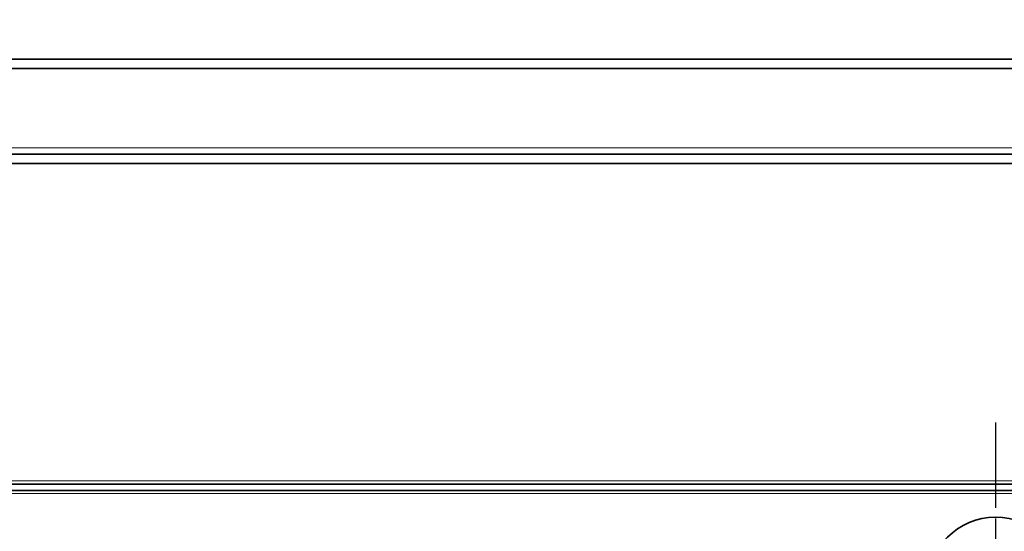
# Model space of a CAD drawing. Header units: millimetres. Extents: x 10 to 830, y 10 to 584.
# Tile 94 of 174: x 250 to 281, y 517 to 534. Entities that reach past the tile are written whole.
import ezdxf

# ---------------------------------------------------------------- set-up
doc = ezdxf.new("R2010")
doc.units = ezdxf.units.MM
doc.header["$LTSCALE"] = 2
doc.linetypes.add('CHAIN', pattern=[0.3543, 0.2362, -0.0295, 0.0591, -0.0295])
doc.linetypes.add('LONG_DASH_DOTTED', pattern=[0.3001, 0.2362, -0.0295, 0.0049, -0.0295])
for name, color, linetype, lineweight in [('Mittelpunktmarkierung (ISO)', 7, 'LONG_DASH_DOTTED', 25), ('Sichtbar (ISO)', 7, 'Continuous', 35), ('Sichtbar schmal (ISO)', 7, 'Continuous', 18), ('Symbol (ISO)', 7, 'Continuous', 25)]:
    doc.layers.add(name, color=color, linetype=linetype, lineweight=lineweight)
doc.styles.add('Notiztext (ISO)', font='isocpeur.ttf')
doc.dimstyles.new('Standard - Methode 1b (ISO)$7', dxfattribs={"dimscale": 2, "dimtxt": 3.5, "dimasz": 2.5, "dimexe": 2, "dimexo": 0, "dimgap": 0.762, "dimtad": 1, "dimtoh": 1, "dimdsep": 46, "dimtxsty": 'Notiztext (ISO)', "dimcen": 0.09, "dimdle": 10, "dimclrd": 256, "dimclre": 256, "dimclrt": 256, "dimazin": 2, "dimtfac": 1, "dimtmove": 0, "dimatfit": 3, "dimfxl": 1, "dimtolj": 1, "dimlwd": -1, "dimlwe": -1, "dimarcsym": 0})

msp = doc.modelspace()

# ---------------------------------------------------------------- linework, layer by layer
at = {"layer": 'Mittelpunktmarkierung (ISO)', "linetype": 'CHAIN', "ltscale": 5.722618}
msp.add_line((281.13504723, 520.75654927), (281.13504723, 510.45654927), dxfattribs=at)
at = {"layer": 'Sichtbar (ISO)'}
for p, q in [((202.27257845, 532.2565785), (292.49695844, 532.2565785)), ((202.27257841, 531.96443159), (292.49695848, 531.96443159)), ((190.44276846, 529.25654927), (304.32676846, 529.25654927)), ((190.44276846, 528.95654927), (304.32676846, 528.95654927)), ((304.37804723, 518.60654927), (190.39148969, 518.60654927)), ((190.44276845, 518.80654927), (304.32676846, 518.80654927))]:
    msp.add_line(p, q, dxfattribs=at)
msp.add_circle((281.13504723, 515.60654927), 2.15, dxfattribs=at)
at = {"layer": 'Sichtbar schmal (ISO)'}
for p, q in [((202.27257846, 529.45131388), (292.49695841, 529.45131388)), ((190.44276847, 518.90654927), (304.32676846, 518.90654927)), ((190.39148969, 518.50654927), (304.37804723, 518.50654927))]:
    msp.add_line(p, q, dxfattribs=at)

# ---------------------------------------------------------------- leaders
at = {"layer": 'Symbol (ISO)', "annotation_type": 0, "has_hookline": 1, "hookline_direction": 0, "text_width": 42.6935598}
msp.add_leader([(214.93449934, 517.31941944), (229.02383473, 545.38600748), (234.02383473, 545.38600748)], dimstyle='Standard - Methode 1b (ISO)$7', override={"dimtad": 0}, dxfattribs=at)

doc.saveas('drawing.dxf')
